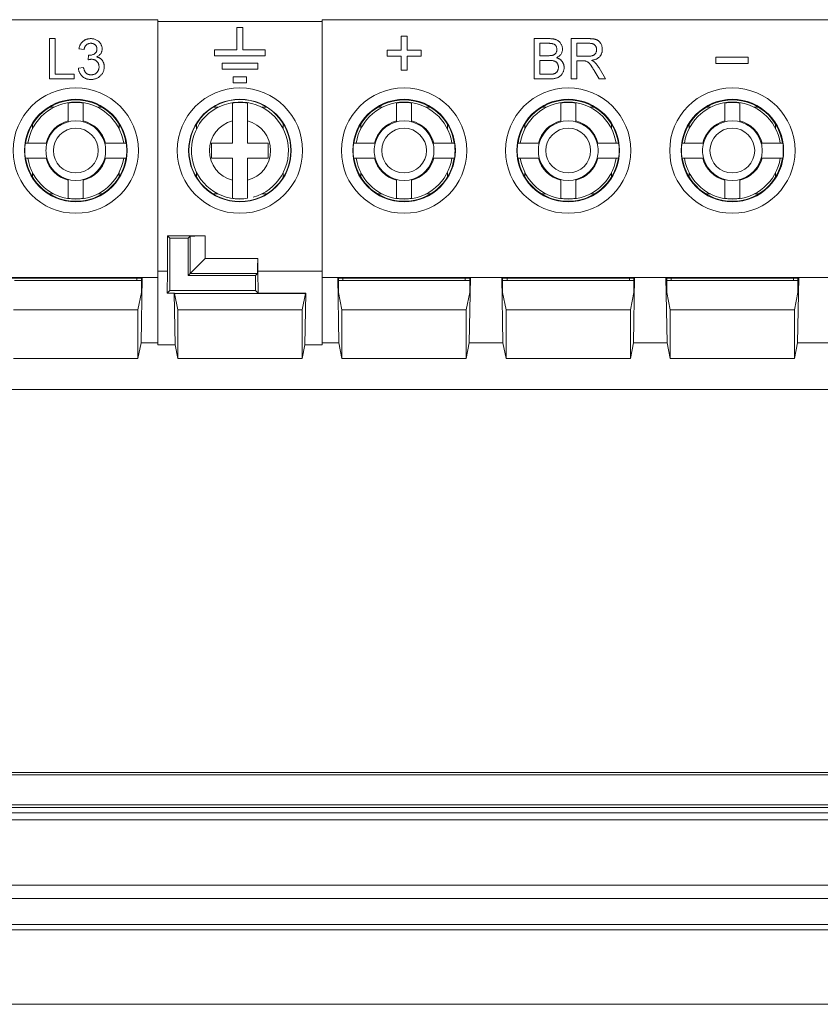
# Model space of a CAD drawing. Header units: millimetres. Extents: x 19 to 723, y 156 to 413.
# Tile 2 of 22: x 85 to 138, y 156 to 222. Entities that reach past the tile are written whole.
import ezdxf

# ---------------------------------------------------------------- set-up
doc = ezdxf.new("R2010")
doc.units = ezdxf.units.MM
doc.header["$LTSCALE"] = 2.5

msp = doc.modelspace()

# ---------------------------------------------------------------- linework, layer by layer
at = {"color": 7, "linetype": 'Continuous', "lineweight": 15}
for p, q in [((60.951, 222.282), (93.951, 222.282)), ((93.951, 222.282), (93.951, 205.013)), ((104.951, 222.282), (170.731, 222.282)), ((104.951, 222.282), (104.951, 205.013)), ((93.951, 222.155), (104.951, 222.155)), ((99.651, 221.763), (99.251, 221.763)), ((99.251, 221.763), (99.251, 220.263)), ((99.651, 220.263), (99.651, 221.763)), ((86.686, 218.313), (86.686, 221.013)), ((86.686, 221.013), (87.066, 221.013)), ((87.066, 221.013), (87.066, 218.625)), ((110.249, 221.185), (110.653, 221.185)), ((110.249, 220.243), (110.249, 221.185)), ((110.653, 221.185), (110.653, 220.243)), ((119.166, 218.313), (119.166, 221.013)), ((119.166, 221.013), (120.177, 221.013)), ((121.659, 218.313), (121.659, 221.013)), ((121.659, 221.013), (122.83, 221.013)), ((89.005, 220.286), (88.659, 220.321)), ((120.061, 220.701), (119.547, 220.701)), ((119.547, 220.701), (119.547, 219.871)), ((122.039, 220.701), (122.039, 219.836)), ((122.844, 220.701), (122.039, 220.701)), ((89.279, 219.594), (89.314, 219.905)), ((99.251, 220.263), (97.751, 220.263)), ((97.751, 220.263), (97.751, 219.863)), ((97.751, 219.863), (101.151, 219.863)), ((101.151, 220.263), (99.651, 220.263)), ((101.151, 219.863), (101.151, 220.263)), ((109.307, 220.243), (110.249, 220.243)), ((109.307, 219.839), (109.307, 220.243)), ((110.249, 219.839), (109.307, 219.839)), ((110.249, 218.896), (110.249, 219.839)), ((110.653, 220.243), (111.595, 220.243)), ((111.595, 219.839), (110.653, 219.839)), ((110.653, 219.839), (110.653, 218.896)), ((111.595, 220.243), (111.595, 219.839)), ((119.547, 219.871), (120.104, 219.871)), ((122.039, 219.836), (122.763, 219.836)), ((131.337, 219.358), (131.337, 219.768)), ((131.337, 219.768), (133.519, 219.768)), ((133.519, 219.768), (133.519, 219.358)), ((88.624, 219.04), (88.97, 219.075)), ((100.651, 219.363), (98.251, 219.363)), ((98.251, 219.363), (98.251, 218.963)), ((100.651, 218.963), (100.651, 219.363)), ((120.142, 219.559), (119.547, 219.559)), ((119.547, 219.559), (119.547, 218.625)), ((122.429, 219.525), (122.039, 219.525)), ((122.039, 219.525), (122.039, 218.313)), ((123.514, 219.058), (123.957, 218.313)), ((133.519, 219.358), (131.337, 219.358)), ((87.066, 218.625), (88.347, 218.625)), ((88.347, 218.625), (88.347, 218.313)), ((98.251, 218.963), (100.651, 218.963)), ((99.001, 218.463), (99.001, 218.063)), ((99.901, 218.463), (99.001, 218.463)), ((99.901, 218.063), (99.901, 218.463)), ((110.653, 218.896), (110.249, 218.896)), ((119.547, 218.625), (120.186, 218.625)), ((123.52, 218.313), (123.184, 218.883)), ((88.347, 218.313), (86.686, 218.313)), ((99.001, 218.063), (99.901, 218.063)), ((120.18, 218.313), (119.166, 218.313)), ((122.039, 218.313), (121.659, 218.313)), ((123.957, 218.313), (123.52, 218.313)), ((87.951, 215.5), (87.951, 215.45)), ((88.951, 215.5), (88.951, 215.45)), ((98.951, 215.5), (98.951, 214.012)), ((99.951, 215.5), (99.951, 214.012)), ((109.951, 215.5), (109.951, 215.45)), ((110.951, 215.5), (110.951, 215.45)), ((120.951, 215.5), (120.951, 215.45)), ((121.951, 215.5), (121.951, 215.45)), ((131.951, 215.5), (131.951, 215.45)), ((132.951, 215.5), (132.951, 215.45)), ((85.073, 214.013), (86.514, 214.013)), ((90.387, 214.013), (91.829, 214.013)), ((97.551, 214.012), (98.951, 214.012)), ((97.551, 214.012), (97.551, 213.012)), ((99.951, 214.012), (101.351, 214.012)), ((101.351, 214.012), (101.351, 213.012)), ((107.073, 214.013), (108.514, 214.013)), ((112.387, 214.013), (113.829, 214.013)), ((118.073, 214.013), (119.514, 214.013)), ((123.387, 214.013), (124.829, 214.013)), ((129.073, 214.013), (130.514, 214.013)), ((134.387, 214.013), (135.829, 214.013)), ((86.514, 213.013), (85.073, 213.013)), ((91.829, 213.013), (90.387, 213.013)), ((97.551, 213.012), (98.951, 213.012)), ((98.951, 213.012), (98.951, 211.524)), ((99.951, 213.012), (101.351, 213.012)), ((99.951, 213.012), (99.951, 211.524)), ((108.514, 213.013), (107.073, 213.013)), ((113.829, 213.013), (112.387, 213.013)), ((119.514, 213.013), (118.073, 213.013)), ((124.829, 213.013), (123.387, 213.013)), ((130.514, 213.013), (129.073, 213.013)), ((135.829, 213.013), (134.387, 213.013)), ((87.951, 211.577), (87.951, 211.524)), ((88.951, 211.577), (88.951, 211.524)), ((109.951, 211.577), (109.951, 211.524)), ((110.951, 211.577), (110.951, 211.524)), ((120.951, 211.577), (120.951, 211.524)), ((121.951, 211.577), (121.951, 211.524)), ((131.951, 211.577), (131.951, 211.524)), ((132.951, 211.577), (132.951, 211.524)), ((94.606, 207.797), (94.759, 207.643)), ((97.123, 207.797), (94.606, 207.797)), ((94.606, 205.427), (94.606, 207.797)), ((96.123, 207.78), (95.987, 207.643)), ((96.123, 205.28), (96.123, 207.78)), ((97.123, 207.797), (97.123, 206.279)), ((94.759, 207.643), (95.987, 207.643)), ((94.759, 207.643), (94.759, 204.149)), ((95.987, 207.643), (95.987, 205.143)), ((97.123, 206.279), (96.123, 205.28)), ((97.123, 206.279), (100.64, 206.279)), ((100.64, 206.279), (100.64, 205.427)), ((93.951, 205.427), (94.606, 205.427)), ((94.58, 203.97), (94.606, 205.427)), ((96.123, 205.28), (95.987, 205.143)), ((95.987, 205.143), (100.487, 205.143)), ((100.623, 205.28), (96.123, 205.28)), ((100.623, 205.28), (100.487, 205.143)), ((100.487, 204.149), (100.487, 205.143)), ((100.64, 205.427), (100.666, 203.97)), ((100.64, 205.427), (104.951, 205.427)), ((84.001, 205.013), (92.901, 205.013)), ((92.849, 204.961), (84.053, 204.961)), ((84.351, 204.812), (92.551, 204.812)), ((92.551, 204.812), (92.551, 204.961)), ((92.849, 204.812), (92.551, 204.812)), ((92.901, 205.013), (92.824, 200.63)), ((92.901, 205.013), (92.849, 204.961)), ((92.849, 204.013), (92.849, 204.961)), ((92.901, 205.013), (93.951, 205.013)), ((93.951, 205.013), (93.951, 200.63)), ((104.951, 205.013), (106.001, 205.013)), ((104.951, 200.63), (104.951, 205.013)), ((106.001, 205.013), (114.901, 205.013)), ((106.001, 205.013), (106.053, 204.961)), ((106.077, 200.63), (106.001, 205.013)), ((114.849, 204.961), (106.053, 204.961)), ((106.053, 204.961), (106.053, 204.013)), ((106.351, 204.812), (106.053, 204.812)), ((106.351, 204.812), (106.351, 204.961)), ((106.351, 204.812), (114.551, 204.812)), ((114.551, 204.812), (114.551, 204.961)), ((114.849, 204.812), (114.551, 204.812)), ((114.901, 205.013), (114.824, 200.63)), ((114.901, 205.013), (114.849, 204.961)), ((114.849, 204.013), (114.849, 204.961)), ((114.901, 205.013), (117.001, 205.013)), ((117.001, 205.013), (125.901, 205.013)), ((117.001, 205.013), (117.053, 204.961)), ((117.077, 200.63), (117.001, 205.013)), ((125.849, 204.961), (117.053, 204.961)), ((117.053, 204.961), (117.053, 204.013)), ((117.351, 204.812), (117.053, 204.812)), ((117.351, 204.812), (117.351, 204.961)), ((117.351, 204.812), (125.551, 204.812)), ((125.551, 204.812), (125.551, 204.961)), ((125.849, 204.812), (125.551, 204.812)), ((125.901, 205.013), (125.824, 200.63)), ((125.901, 205.013), (125.849, 204.961)), ((125.849, 204.013), (125.849, 204.961)), ((125.901, 205.013), (128.001, 205.013)), ((128.001, 205.013), (136.901, 205.013)), ((128.077, 200.63), (128.001, 205.013)), ((128.001, 205.013), (128.053, 204.961)), ((136.849, 204.961), (128.053, 204.961)), ((128.053, 204.961), (128.053, 204.013)), ((128.351, 204.812), (128.053, 204.812)), ((128.351, 204.812), (128.351, 204.961)), ((128.351, 204.812), (136.551, 204.812)), ((136.551, 204.812), (136.551, 204.961)), ((136.849, 204.812), (136.551, 204.812)), ((136.901, 205.013), (136.824, 200.63)), ((136.901, 205.013), (136.849, 204.961)), ((136.849, 204.013), (136.849, 204.961)), ((136.901, 205.013), (139.001, 205.013)), ((92.849, 204.013), (92.615, 202.841)), ((94.58, 203.97), (94.759, 204.149)), ((95.044, 203.97), (94.58, 203.97)), ((100.487, 204.149), (94.759, 204.149)), ((95.044, 203.97), (95.066, 203.948)), ((95.105, 200.494), (95.044, 203.97)), ((95.066, 203.948), (103.836, 203.948)), ((95.287, 202.841), (95.066, 203.948)), ((100.487, 204.149), (100.666, 203.97)), ((100.666, 203.97), (103.858, 203.97)), ((103.836, 203.948), (103.615, 202.841)), ((103.858, 203.97), (103.797, 200.494)), ((103.858, 203.97), (103.836, 203.948)), ((106.287, 202.841), (106.053, 204.013)), ((114.849, 204.013), (114.615, 202.841)), ((117.287, 202.841), (117.053, 204.013)), ((125.849, 204.013), (125.615, 202.841)), ((128.287, 202.841), (128.053, 204.013)), ((136.849, 204.013), (136.615, 202.841)), ((92.615, 202.841), (84.287, 202.841)), ((92.615, 199.578), (92.615, 202.841)), ((95.287, 202.841), (95.287, 199.578)), ((103.615, 202.841), (95.287, 202.841)), ((103.615, 199.578), (103.615, 202.841)), ((106.287, 202.841), (106.287, 199.578)), ((114.615, 202.841), (106.287, 202.841)), ((114.615, 199.578), (114.615, 202.841)), ((117.287, 202.841), (117.287, 199.578)), ((125.615, 202.841), (117.287, 202.841)), ((125.615, 199.578), (125.615, 202.841)), ((128.287, 202.841), (128.287, 199.578)), ((136.615, 202.841), (128.287, 202.841)), ((136.615, 199.578), (136.615, 202.841)), ((92.824, 200.63), (92.615, 199.578)), ((93.951, 200.63), (92.824, 200.63)), ((93.951, 200.63), (93.951, 200.494)), ((106.077, 200.63), (104.951, 200.63)), ((104.951, 200.494), (104.951, 200.63)), ((106.287, 199.578), (106.077, 200.63)), ((114.824, 200.63), (114.615, 199.578)), ((117.077, 200.63), (114.824, 200.63)), ((117.287, 199.578), (117.077, 200.63)), ((125.824, 200.63), (125.615, 199.578)), ((128.077, 200.63), (125.824, 200.63)), ((128.287, 199.578), (128.077, 200.63)), ((136.824, 200.63), (136.615, 199.578)), ((139.077, 200.63), (136.824, 200.63)), ((95.105, 200.494), (93.951, 200.494)), ((95.287, 199.578), (95.105, 200.494)), ((103.797, 200.494), (103.615, 199.578)), ((104.951, 200.494), (103.797, 200.494)), ((92.615, 199.578), (84.287, 199.578)), ((103.615, 199.578), (95.287, 199.578)), ((114.615, 199.578), (106.287, 199.578)), ((125.615, 199.578), (117.287, 199.578)), ((136.615, 199.578), (128.287, 199.578)), ((44.219, 197.513), (181.727, 197.513)), ((62.769, 171.705), (163.177, 171.705)), ((163.137, 171.851), (62.809, 171.851)), ((62.25, 169.51), (163.696, 169.51)), ((163.177, 169.686), (62.769, 169.686)), ((163.696, 169.148), (62.25, 169.148)), ((163.113, 168.684), (62.833, 168.684)), ((39.908, 164.306), (186.038, 164.306)), ((57.973, 163.42), (167.973, 163.42)), ((167.973, 161.674), (57.973, 161.674)), ((37.288, 161.325), (188.658, 161.325)), ((23.973, 156.325), (112.973, 156.325)), ((112.973, 156.325), (201.973, 156.325))]:
    msp.add_line(p, q, dxfattribs=at)
at = {"color": 106, "linetype": 'Continuous', "lineweight": 15}
for p, q in [((86.984, 216.412), (86.679, 216.412)), ((90.223, 216.412), (89.918, 216.412)), ((97.984, 216.412), (97.646, 216.412)), ((101.256, 216.412), (100.918, 216.412)), ((108.984, 216.412), (108.679, 216.412)), ((112.223, 216.412), (111.918, 216.412)), ((119.984, 216.412), (119.679, 216.412)), ((123.223, 216.412), (122.918, 216.412)), ((130.984, 216.412), (130.679, 216.412)), ((134.223, 216.412), (133.918, 216.412)), ((85.551, 215.283), (85.551, 214.979)), ((91.351, 214.979), (91.351, 215.283)), ((96.551, 215.317), (96.551, 214.979)), ((102.351, 214.979), (102.351, 215.317)), ((107.551, 215.283), (107.551, 214.979)), ((113.351, 214.979), (113.351, 215.283)), ((118.551, 215.283), (118.551, 214.979)), ((124.351, 214.979), (124.351, 215.283)), ((129.551, 215.283), (129.551, 214.979)), ((135.351, 214.979), (135.351, 215.283)), ((85.551, 212.045), (85.551, 211.743)), ((91.351, 211.743), (91.351, 212.045)), ((96.551, 212.045), (96.551, 211.709)), ((102.351, 211.709), (102.351, 212.045)), ((107.551, 212.045), (107.551, 211.743)), ((113.351, 211.743), (113.351, 212.045)), ((118.551, 212.045), (118.551, 211.743)), ((124.351, 211.743), (124.351, 212.045)), ((129.551, 212.045), (129.551, 211.743)), ((135.351, 211.743), (135.351, 212.045)), ((86.683, 210.612), (86.984, 210.612)), ((89.918, 210.612), (90.219, 210.612)), ((97.649, 210.612), (97.984, 210.612)), ((100.918, 210.612), (101.253, 210.612)), ((108.683, 210.612), (108.984, 210.612)), ((111.918, 210.612), (112.219, 210.612)), ((119.683, 210.612), (119.984, 210.612)), ((122.918, 210.612), (123.219, 210.612)), ((130.683, 210.612), (130.984, 210.612)), ((133.918, 210.612), (134.219, 210.612))]:
    msp.add_line(p, q, dxfattribs=at)
at = {"color": 7, "linetype": 'Continuous', "lineweight": 15}
for centre, radius in [((88.451, 213.513), 4.2), ((99.451, 213.513), 4.2), ((110.451, 213.513), 4.2), ((121.451, 213.513), 4.2), ((132.451, 213.513), 4.2), ((88.451, 213.513), 3.437), ((99.451, 213.513), 3.437), ((99.451, 213.513), 3.415), ((110.451, 213.513), 3.437), ((121.451, 213.513), 3.437), ((132.451, 213.513), 3.437), ((88.451, 213.513), 1.5), ((110.451, 213.513), 1.5), ((121.451, 213.513), 1.5), ((132.451, 213.513), 1.5)]:
    msp.add_circle(centre, radius, dxfattribs=at)
for centre, radius, start, end in [((88.451, 213.513), 3.398, 8.46245, 171.53755), ((88.451, 213.512), 3.25, 8.8698, 171.1302), ((88.451, 213.512), 3.233, 81.1038, 98.8962), ((99.451, 213.512), 3.25, 285.64977, 270), ((99.451, 213.512), 3.233, 81.1038, 98.8962), ((110.451, 213.513), 3.398, 8.46245, 171.53755), ((110.451, 213.512), 3.25, 8.8698, 171.1302), ((110.451, 213.512), 3.233, 81.1038, 98.8962), ((121.451, 213.513), 3.398, 8.46245, 171.53755), ((121.451, 213.512), 3.25, 8.8698, 171.1302), ((121.451, 213.512), 3.233, 81.1038, 98.8962), ((132.451, 213.513), 3.398, 8.46245, 171.53755), ((132.451, 213.512), 3.25, 8.8698, 171.1302), ((132.451, 213.512), 3.233, 81.1038, 98.8962), ((88.451, 213.513), 2, 14.47751, 165.52249), ((99.451, 213.512), 2.05, 104.11698, 255.88302), ((99.451, 213.512), 2.05, 284.11698, 75.88302), ((110.451, 213.513), 2, 14.47751, 165.52249), ((121.451, 213.513), 2, 14.47751, 165.52249), ((132.451, 213.513), 2, 14.47751, 165.52249), ((88.451, 213.513), 3.415, 171.58112, 188.41888), ((88.451, 213.513), 2, 165.52249, 194.47751), ((88.451, 213.513), 2, 345.52249, 14.47751), ((88.451, 213.513), 3.415, 351.58112, 8.41888), ((110.451, 213.513), 3.415, 171.58112, 188.41888), ((110.451, 213.513), 2, 165.52249, 194.47751), ((110.451, 213.513), 2, 345.52249, 14.47751), ((110.451, 213.513), 3.415, 351.58112, 8.41888), ((121.451, 213.513), 3.415, 171.58112, 188.41888), ((121.451, 213.513), 2, 165.52249, 194.47751), ((121.451, 213.513), 2, 345.52249, 14.47751), ((121.451, 213.513), 3.415, 351.58112, 8.41888), ((132.451, 213.513), 3.415, 171.58112, 188.41888), ((132.451, 213.513), 2, 165.52249, 194.47751), ((132.451, 213.513), 2, 345.52249, 14.47751), ((132.451, 213.513), 3.415, 351.58112, 8.41888), ((88.451, 213.513), 3.398, 188.46245, 351.53755), ((88.451, 213.512), 3.25, 188.82997, 270), ((88.451, 213.513), 2, 194.47751, 345.52249), ((88.451, 213.512), 3.25, 270, 351.17003), ((110.451, 213.513), 3.398, 188.46245, 351.53755), ((110.451, 213.512), 3.25, 188.82997, 270), ((110.451, 213.513), 2, 194.47751, 345.52249), ((110.451, 213.512), 3.25, 270, 351.17003), ((121.451, 213.513), 3.398, 188.46245, 351.53755), ((121.451, 213.512), 3.25, 188.82997, 270), ((121.451, 213.513), 2, 194.47751, 345.52249), ((121.451, 213.512), 3.25, 270, 351.17003), ((132.451, 213.513), 3.398, 188.46245, 351.53755), ((132.451, 213.512), 3.25, 188.82997, 270), ((132.451, 213.513), 2, 194.47751, 345.52249), ((132.451, 213.512), 3.25, 270, 351.17003), ((88.451, 213.512), 3.233, 261.1038, 278.8962), ((99.451, 213.512), 3.233, 261.1038, 278.8962), ((110.451, 213.512), 3.233, 261.1038, 278.8962), ((121.451, 213.512), 3.233, 261.1038, 278.8962), ((132.451, 213.512), 3.233, 261.1038, 278.8962)]:
    msp.add_arc(centre, radius, start, end, dxfattribs=at)
at = {"color": 106, "linetype": 'Continuous', "lineweight": 15}
for centre, start, end in [((88.451, 213.512), 104.11698, 165.85085), ((88.451, 213.512), 14.14915, 75.88302), ((110.451, 213.512), 104.11698, 165.85085), ((110.451, 213.512), 14.14915, 75.88302), ((121.451, 213.512), 104.11698, 165.85085), ((121.451, 213.512), 14.14915, 75.88302), ((132.451, 213.512), 104.11698, 165.85085), ((132.451, 213.512), 14.14915, 75.88302), ((88.451, 213.512), 194.08482, 255.88302), ((88.451, 213.512), 284.11698, 345.91518), ((110.451, 213.512), 194.08482, 255.88302), ((110.451, 213.512), 284.11698, 345.91518), ((121.451, 213.512), 194.08482, 255.88302), ((121.451, 213.512), 284.11698, 345.91518), ((132.451, 213.512), 194.08482, 255.88302), ((132.451, 213.512), 284.11698, 345.91518)]:
    msp.add_arc(centre, 2.05, start, end, dxfattribs=at)
at = {"color": 7, "linetype": 'Continuous', "lineweight": 15}
for centre, major_axis, start_param, end_param in [((97.123, 207.779), (1, 0), 1.570796, 3.124139), ((100.623, 206.279), (0, 1), 3.159046, 4.712389)]:
    msp.add_ellipse(centre, major_axis=major_axis, ratio=0.017455, start_param=start_param, end_param=end_param, dxfattribs=at)
for points, knots in [([(88.659, 220.321), (88.664, 220.347), (88.675, 220.4), (88.696, 220.476), (88.723, 220.547), (88.754, 220.613), (88.79, 220.675), (88.831, 220.732), (88.876, 220.785), (88.926, 220.833), (88.98, 220.875), (89.038, 220.912), (89.098, 220.943), (89.162, 220.969), (89.229, 220.989), (89.3, 221.003), (89.373, 221.012), (89.423, 221.013), (89.448, 221.013)], [0, 0, 0, 0, 0.071036, 0.139343, 0.204958, 0.268332, 0.330129, 0.390664, 0.450861, 0.510587, 0.570374, 0.629455, 0.687994, 0.747581, 0.807839, 0.870034, 0.93381, 1, 1, 1, 1]), ([(89.448, 221.013), (89.484, 221.012), (89.553, 221.01), (89.655, 220.992), (89.752, 220.963), (89.844, 220.922), (89.929, 220.872), (90.005, 220.813), (90.069, 220.745), (90.122, 220.668), (90.164, 220.587), (90.195, 220.503), (90.213, 220.415), (90.215, 220.356), (90.216, 220.327)], [0, 0, 0, 0, 0.092054, 0.181008, 0.26913, 0.357137, 0.443549, 0.526433, 0.607453, 0.688385, 0.767854, 0.845531, 0.922529, 1, 1, 1, 1]), ([(120.177, 221.013), (120.202, 221.013), (120.251, 221.013), (120.323, 221.008), (120.39, 221.002), (120.454, 220.993), (120.514, 220.981), (120.571, 220.967), (120.623, 220.95), (120.687, 220.924), (120.761, 220.885), (120.84, 220.826), (120.909, 220.756), (120.966, 220.675), (121.012, 220.589), (121.045, 220.499), (121.067, 220.407), (121.069, 220.344), (121.07, 220.313)], [0, 0, 0, 0, 0.058732, 0.114603, 0.167657, 0.217967, 0.265775, 0.311171, 0.353792, 0.394745, 0.472806, 0.549192, 0.62478, 0.702625, 0.779741, 0.854063, 0.927155, 1, 1, 1, 1]), ([(122.83, 221.013), (122.858, 221.013), (122.911, 221.012), (122.989, 221.009), (123.061, 221.003), (123.128, 220.996), (123.19, 220.986), (123.247, 220.973), (123.3, 220.959), (123.347, 220.942), (123.391, 220.923), (123.431, 220.899), (123.471, 220.873), (123.507, 220.842), (123.541, 220.808), (123.573, 220.771), (123.603, 220.731), (123.639, 220.672), (123.678, 220.595), (123.711, 220.496), (123.732, 220.392), (123.734, 220.321), (123.736, 220.285)], [0, 0, 0, 0, 0.062113, 0.120212, 0.174385, 0.225444, 0.272358, 0.316388, 0.356869, 0.393978, 0.429589, 0.464683, 0.500036, 0.535483, 0.571363, 0.607909, 0.645662, 0.684517, 0.762579, 0.840497, 0.919073, 1, 1, 1, 1]), ([(89.459, 220.701), (89.43, 220.7), (89.374, 220.698), (89.294, 220.678), (89.222, 220.645), (89.168, 220.607), (89.13, 220.57), (89.104, 220.539), (89.08, 220.505), (89.06, 220.468), (89.042, 220.427), (89.026, 220.383), (89.014, 220.336), (89.008, 220.303), (89.005, 220.286)], [0, 0, 0, 0, 0.127797, 0.246795, 0.362284, 0.477652, 0.536237, 0.59559, 0.656344, 0.719085, 0.784349, 0.852876, 0.924551, 1, 1, 1, 1]), ([(89.364, 219.902), (89.396, 219.903), (89.458, 219.905), (89.549, 219.925), (89.636, 219.956), (89.702, 219.993), (89.752, 220.028), (89.783, 220.06), (89.811, 220.093), (89.832, 220.132), (89.85, 220.173), (89.861, 220.217), (89.869, 220.265), (89.87, 220.298), (89.87, 220.315)], [0, 0, 0, 0, 0.129789, 0.254605, 0.378435, 0.50292, 0.565018, 0.624848, 0.683448, 0.742765, 0.802757, 0.86522, 0.930779, 1, 1, 1, 1]), ([(89.87, 220.315), (89.87, 220.329), (89.869, 220.356), (89.864, 220.395), (89.855, 220.432), (89.842, 220.468), (89.826, 220.502), (89.806, 220.534), (89.783, 220.564), (89.755, 220.592), (89.726, 220.618), (89.694, 220.64), (89.66, 220.66), (89.624, 220.674), (89.585, 220.687), (89.545, 220.695), (89.503, 220.701), (89.474, 220.701), (89.459, 220.701)], [0, 0, 0, 0, 0.065093, 0.127304, 0.188122, 0.247131, 0.306077, 0.365678, 0.426103, 0.487841, 0.550317, 0.611805, 0.672737, 0.734883, 0.79768, 0.862475, 0.929775, 1, 1, 1, 1]), ([(90.216, 220.327), (90.215, 220.299), (90.213, 220.243), (90.195, 220.162), (90.165, 220.086), (90.125, 220.013), (90.073, 219.946), (90.008, 219.886), (89.933, 219.833), (89.877, 219.805), (89.848, 219.791)], [0, 0, 0, 0, 0.121951, 0.240787, 0.35855, 0.479066, 0.601519, 0.727551, 0.859932, 1, 1, 1, 1]), ([(120.689, 220.28), (120.689, 220.302), (120.687, 220.345), (120.676, 220.408), (120.656, 220.467), (120.629, 220.521), (120.595, 220.569), (120.555, 220.61), (120.506, 220.641), (120.461, 220.661), (120.42, 220.673), (120.384, 220.68), (120.343, 220.687), (120.296, 220.692), (120.245, 220.696), (120.188, 220.7), (120.126, 220.701), (120.084, 220.701), (120.061, 220.701)], [0, 0, 0, 0, 0.076011, 0.148136, 0.217788, 0.286768, 0.354043, 0.418611, 0.483636, 0.55023, 0.586928, 0.629158, 0.677238, 0.730043, 0.788863, 0.85375, 0.92411, 1, 1, 1, 1]), ([(121.07, 220.313), (121.069, 220.284), (121.066, 220.227), (121.046, 220.142), (121.015, 220.059), (120.97, 219.98), (120.914, 219.906), (120.843, 219.84), (120.76, 219.78), (120.697, 219.749), (120.665, 219.732)], [0, 0, 0, 0, 0.115843, 0.230569, 0.347355, 0.468253, 0.592303, 0.71997, 0.8556, 1, 1, 1, 1]), ([(123.355, 220.277), (123.354, 220.292), (123.353, 220.322), (123.348, 220.365), (123.338, 220.407), (123.325, 220.446), (123.307, 220.483), (123.286, 220.519), (123.261, 220.552), (123.232, 220.583), (123.199, 220.611), (123.162, 220.635), (123.12, 220.656), (123.073, 220.673), (123.022, 220.686), (122.967, 220.695), (122.907, 220.701), (122.866, 220.701), (122.844, 220.701)], [0, 0, 0, 0, 0.060326, 0.11816, 0.174187, 0.229539, 0.28345, 0.337827, 0.392632, 0.448466, 0.505965, 0.565059, 0.626654, 0.692232, 0.761131, 0.83531, 0.915326, 1, 1, 1, 1]), ([(89.314, 219.905), (89.324, 219.904), (89.34, 219.902), (89.357, 219.902), (89.364, 219.902)], [0, 0, 0, 0, 0.566041, 1, 1, 1, 1]), ([(89.848, 219.791), (89.867, 219.786), (89.905, 219.777), (89.96, 219.757), (90.011, 219.734), (90.06, 219.707), (90.105, 219.676), (90.147, 219.642), (90.185, 219.603), (90.22, 219.562), (90.252, 219.517), (90.279, 219.469), (90.303, 219.419), (90.322, 219.365), (90.337, 219.309), (90.347, 219.25), (90.354, 219.189), (90.354, 219.147), (90.355, 219.125)], [0, 0, 0, 0, 0.065828, 0.128938, 0.190858, 0.251186, 0.310974, 0.37005, 0.429672, 0.489507, 0.549975, 0.610075, 0.670915, 0.732909, 0.796711, 0.861825, 0.929892, 1, 1, 1, 1]), ([(120.104, 219.871), (120.122, 219.871), (120.157, 219.871), (120.207, 219.873), (120.254, 219.875), (120.296, 219.879), (120.335, 219.883), (120.37, 219.888), (120.401, 219.894), (120.419, 219.9), (120.428, 219.903)], [0, 0, 0, 0, 0.16698, 0.320807, 0.463135, 0.594248, 0.712367, 0.819455, 0.915752, 1, 1, 1, 1]), ([(120.428, 219.903), (120.449, 219.91), (120.489, 219.924), (120.542, 219.956), (120.588, 219.994), (120.625, 220.039), (120.654, 220.09), (120.675, 220.148), (120.687, 220.212), (120.689, 220.256), (120.689, 220.28)], [0, 0, 0, 0, 0.132377, 0.255195, 0.373722, 0.490011, 0.607812, 0.73111, 0.859997, 1, 1, 1, 1]), ([(120.665, 219.732), (120.685, 219.726), (120.724, 219.714), (120.78, 219.691), (120.833, 219.666), (120.882, 219.637), (120.928, 219.605), (120.97, 219.57), (121.008, 219.532), (121.043, 219.49), (121.073, 219.447), (121.101, 219.401), (121.123, 219.353), (121.142, 219.304), (121.156, 219.252), (121.167, 219.199), (121.173, 219.143), (121.174, 219.106), (121.174, 219.086)], [0, 0, 0, 0, 0.0704642, 0.137957, 0.2035786, 0.2676917, 0.3301859, 0.3915338, 0.4526638, 0.5131538, 0.5734536, 0.6329676, 0.6923319, 0.7514742, 0.8121874, 0.8729617, 0.9354203, 1, 1, 1, 1]), ([(122.763, 219.836), (122.799, 219.837), (122.867, 219.838), (122.961, 219.847), (123.042, 219.861), (123.111, 219.882), (123.168, 219.911), (123.218, 219.947), (123.259, 219.991), (123.294, 220.041), (123.321, 220.097), (123.34, 220.155), (123.353, 220.215), (123.354, 220.256), (123.355, 220.277)], [0, 0, 0, 0, 0.12886, 0.240892, 0.338044, 0.42012, 0.494058, 0.566095, 0.636805, 0.709148, 0.781942, 0.854285, 0.92617, 1, 1, 1, 1]), ([(123.736, 220.285), (123.735, 220.262), (123.734, 220.216), (123.726, 220.149), (123.712, 220.085), (123.693, 220.023), (123.668, 219.965), (123.638, 219.909), (123.602, 219.856), (123.561, 219.806), (123.514, 219.759), (123.461, 219.717), (123.402, 219.679), (123.337, 219.647), (123.266, 219.617), (123.189, 219.593), (123.107, 219.574), (123.049, 219.564), (123.019, 219.559)], [0, 0, 0, 0, 0.061413, 0.121295, 0.179224, 0.235938, 0.292217, 0.348197, 0.404445, 0.462026, 0.520334, 0.580383, 0.641826, 0.706363, 0.773851, 0.845266, 0.920155, 1, 1, 1, 1]), ([(89.464, 218.278), (89.436, 218.279), (89.38, 218.28), (89.298, 218.291), (89.22, 218.306), (89.146, 218.33), (89.075, 218.36), (89.008, 218.397), (88.945, 218.44), (88.886, 218.49), (88.831, 218.544), (88.783, 218.604), (88.741, 218.667), (88.704, 218.734), (88.675, 218.805), (88.652, 218.88), (88.634, 218.958), (88.627, 219.012), (88.624, 219.04)], [0, 0, 0, 0, 0.067794, 0.133464, 0.196934, 0.258481, 0.319787, 0.380431, 0.44099, 0.502867, 0.564806, 0.625526, 0.685604, 0.746041, 0.807347, 0.869717, 0.93379, 1, 1, 1, 1]), ([(88.97, 219.075), (88.975, 219.054), (88.984, 219.014), (89.001, 218.956), (89.019, 218.902), (89.042, 218.854), (89.064, 218.809), (89.089, 218.77), (89.117, 218.734), (89.147, 218.703), (89.179, 218.676), (89.214, 218.653), (89.251, 218.633), (89.292, 218.618), (89.334, 218.605), (89.379, 218.596), (89.427, 218.591), (89.46, 218.59), (89.476, 218.59)], [0, 0, 0, 0, 0.0825665, 0.15976, 0.2331545, 0.3013563, 0.365752, 0.4264372, 0.4841853, 0.5395492, 0.5931556, 0.6470483, 0.7014464, 0.7569997, 0.8138396, 0.873058, 0.9349626, 1, 1, 1, 1]), ([(89.502, 219.631), (89.487, 219.63), (89.453, 219.629), (89.4, 219.621), (89.341, 219.61), (89.3, 219.599), (89.279, 219.594)], [0, 0, 0, 0, 0.2094026, 0.444401, 0.7082721, 1, 1, 1, 1]), ([(90.355, 219.125), (90.354, 219.096), (90.353, 219.039), (90.341, 218.955), (90.321, 218.875), (90.293, 218.798), (90.258, 218.723), (90.213, 218.653), (90.162, 218.586), (90.103, 218.523), (90.039, 218.466), (89.969, 218.416), (89.895, 218.373), (89.817, 218.339), (89.735, 218.311), (89.648, 218.292), (89.558, 218.281), (89.496, 218.279), (89.464, 218.278)], [0, 0, 0, 0, 0.063503, 0.124805, 0.18492, 0.244376, 0.303775, 0.364133, 0.425376, 0.488388, 0.551743, 0.61386, 0.67564, 0.737737, 0.800417, 0.864658, 0.930985, 1, 1, 1, 1]), ([(89.476, 218.59), (89.496, 218.59), (89.535, 218.591), (89.591, 218.599), (89.644, 218.61), (89.694, 218.628), (89.741, 218.65), (89.785, 218.676), (89.826, 218.708), (89.864, 218.744), (89.898, 218.784), (89.928, 218.826), (89.953, 218.871), (89.973, 218.918), (89.989, 218.967), (90, 219.019), (90.008, 219.073), (90.008, 219.109), (90.009, 219.128)], [0, 0, 0, 0, 0.0694611, 0.1356577, 0.1996202, 0.2616514, 0.3220529, 0.3823402, 0.4432232, 0.50493, 0.5668205, 0.6276001, 0.6874756, 0.7473511, 0.8081742, 0.8701334, 0.9337208, 1, 1, 1, 1]), ([(90.009, 219.128), (90.008, 219.146), (90.007, 219.181), (90.001, 219.232), (89.99, 219.281), (89.974, 219.327), (89.954, 219.371), (89.929, 219.413), (89.9, 219.452), (89.866, 219.489), (89.83, 219.522), (89.79, 219.551), (89.748, 219.576), (89.704, 219.596), (89.657, 219.611), (89.608, 219.623), (89.556, 219.629), (89.52, 219.63), (89.502, 219.631)], [0, 0, 0, 0, 0.067051, 0.13118, 0.193722, 0.254499, 0.314763, 0.375117, 0.436023, 0.498297, 0.560571, 0.621619, 0.681973, 0.742853, 0.804272, 0.867473, 0.932273, 1, 1, 1, 1]), ([(120.793, 219.092), (120.793, 219.116), (120.791, 219.164), (120.777, 219.234), (120.754, 219.298), (120.722, 219.356), (120.683, 219.409), (120.635, 219.453), (120.58, 219.489), (120.516, 219.516), (120.442, 219.536), (120.355, 219.549), (120.253, 219.558), (120.181, 219.559), (120.142, 219.559)], [0, 0, 0, 0, 0.0801399, 0.156281, 0.229406, 0.3017987, 0.3727429, 0.4426676, 0.513321, 0.5865477, 0.6683225, 0.7636766, 0.8740808, 1, 1, 1, 1]), ([(121.174, 219.086), (121.173, 219.056), (121.171, 218.995), (121.156, 218.905), (121.131, 218.819), (121.097, 218.738), (121.056, 218.663), (121.009, 218.595), (120.958, 218.537), (120.901, 218.488), (120.838, 218.446), (120.768, 218.411), (120.692, 218.38), (120.607, 218.356), (120.514, 218.336), (120.411, 218.323), (120.299, 218.314), (120.221, 218.313), (120.18, 218.313)], [0, 0, 0, 0, 0.064255, 0.12736, 0.189472, 0.251721, 0.312027, 0.368675, 0.422681, 0.47406, 0.525774, 0.579622, 0.637375, 0.6984, 0.764357, 0.836315, 0.914678, 1, 1, 1, 1]), ([(120.417, 218.638), (120.436, 218.642), (120.472, 218.649), (120.524, 218.666), (120.571, 218.686), (120.613, 218.711), (120.652, 218.74), (120.686, 218.775), (120.717, 218.816), (120.744, 218.863), (120.766, 218.914), (120.782, 218.97), (120.791, 219.03), (120.793, 219.071), (120.793, 219.092)], [0, 0, 0, 0, 0.088971, 0.172271, 0.250312, 0.324655, 0.397844, 0.473301, 0.551826, 0.634749, 0.721766, 0.810393, 0.903175, 1, 1, 1, 1]), ([(122.617, 219.512), (122.606, 219.514), (122.581, 219.519), (122.539, 219.522), (122.487, 219.525), (122.45, 219.525), (122.429, 219.525)], [0, 0, 0, 0, 0.177495, 0.405226, 0.678388, 1, 1, 1, 1]), ([(123.184, 218.883), (123.172, 218.903), (123.148, 218.942), (123.115, 218.998), (123.081, 219.051), (123.051, 219.1), (123.021, 219.145), (122.993, 219.186), (122.967, 219.225), (122.935, 219.269), (122.897, 219.319), (122.853, 219.369), (122.812, 219.41), (122.761, 219.45), (122.697, 219.487), (122.643, 219.504), (122.617, 219.512)], [0, 0, 0, 0, 0.080781, 0.156541, 0.227935, 0.29431, 0.356868, 0.414759, 0.467641, 0.516748, 0.60473, 0.681571, 0.74811, 0.804941, 0.905406, 1, 1, 1, 1]), ([(123.019, 219.559), (123.041, 219.548), (123.083, 219.527), (123.14, 219.495), (123.188, 219.461), (123.216, 219.437), (123.229, 219.426)], [0, 0, 0, 0, 0.293076, 0.556562, 0.791914, 1, 1, 1, 1]), ([(123.229, 219.426), (123.255, 219.401), (123.307, 219.35), (123.379, 219.262), (123.449, 219.165), (123.492, 219.095), (123.514, 219.058)], [0, 0, 0, 0, 0.229528, 0.471466, 0.728186, 1, 1, 1, 1]), ([(120.186, 218.625), (120.211, 218.625), (120.258, 218.625), (120.322, 218.627), (120.374, 218.631), (120.404, 218.636), (120.417, 218.638)], [0, 0, 0, 0, 0.329395, 0.60519, 0.827887, 1, 1, 1, 1]), ([(87.951, 216.706), (87.951, 216.685), (87.951, 216.638), (87.951, 216.461), (87.951, 216.176), (87.951, 215.829), (87.951, 215.597), (87.951, 215.5)], [0, 0, 0, 0, 0.161789, 0.349751, 0.589573, 0.829267, 1, 1, 1, 1]), ([(88.951, 216.706), (88.951, 216.685), (88.951, 216.638), (88.951, 216.461), (88.951, 216.176), (88.951, 215.829), (88.951, 215.597), (88.951, 215.5)], [0, 0, 0, 0, 0.161789, 0.349751, 0.589573, 0.829267, 1, 1, 1, 1]), ([(98.951, 216.706), (98.951, 216.685), (98.951, 216.638), (98.951, 216.461), (98.951, 216.176), (98.951, 215.829), (98.951, 215.597), (98.951, 215.5)], [0, 0, 0, 0, 0.161789, 0.349751, 0.589573, 0.829267, 1, 1, 1, 1]), ([(99.951, 216.706), (99.951, 216.685), (99.951, 216.638), (99.951, 216.461), (99.951, 216.176), (99.951, 215.829), (99.951, 215.597), (99.951, 215.5)], [0, 0, 0, 0, 0.161789, 0.349751, 0.589573, 0.829267, 1, 1, 1, 1]), ([(109.951, 216.706), (109.951, 216.685), (109.951, 216.638), (109.951, 216.461), (109.951, 216.176), (109.951, 215.829), (109.951, 215.597), (109.951, 215.5)], [0, 0, 0, 0, 0.161789, 0.349751, 0.589573, 0.829267, 1, 1, 1, 1]), ([(110.951, 216.706), (110.951, 216.685), (110.951, 216.638), (110.951, 216.461), (110.951, 216.176), (110.951, 215.829), (110.951, 215.597), (110.951, 215.5)], [0, 0, 0, 0, 0.161789, 0.349751, 0.589573, 0.829267, 1, 1, 1, 1]), ([(120.951, 216.706), (120.951, 216.685), (120.951, 216.638), (120.951, 216.461), (120.951, 216.176), (120.951, 215.829), (120.951, 215.597), (120.951, 215.5)], [0, 0, 0, 0, 0.161789, 0.349751, 0.589573, 0.829267, 1, 1, 1, 1]), ([(121.951, 216.706), (121.951, 216.685), (121.951, 216.638), (121.951, 216.461), (121.951, 216.176), (121.951, 215.829), (121.951, 215.597), (121.951, 215.5)], [0, 0, 0, 0, 0.161789, 0.349751, 0.589573, 0.829267, 1, 1, 1, 1]), ([(131.951, 216.706), (131.951, 216.685), (131.951, 216.638), (131.951, 216.461), (131.951, 216.176), (131.951, 215.829), (131.951, 215.597), (131.951, 215.5)], [0, 0, 0, 0, 0.161789, 0.349751, 0.589573, 0.829267, 1, 1, 1, 1]), ([(132.951, 216.706), (132.951, 216.685), (132.951, 216.638), (132.951, 216.461), (132.951, 216.176), (132.951, 215.829), (132.951, 215.597), (132.951, 215.5)], [0, 0, 0, 0, 0.161789, 0.349751, 0.589573, 0.829267, 1, 1, 1, 1]), ([(87.951, 211.524), (87.951, 211.42), (87.951, 211.173), (87.951, 210.815), (87.951, 210.512), (87.951, 210.364), (87.951, 210.327), (87.951, 210.318)], [0, 0, 0, 0, 0.183932, 0.434885, 0.678129, 0.916675, 1, 1, 1, 1]), ([(88.951, 211.524), (88.951, 211.42), (88.951, 211.173), (88.951, 210.815), (88.951, 210.512), (88.951, 210.364), (88.951, 210.327), (88.951, 210.318)], [0, 0, 0, 0, 0.183932, 0.434885, 0.678129, 0.916675, 1, 1, 1, 1]), ([(98.951, 211.524), (98.951, 211.42), (98.951, 211.173), (98.951, 210.815), (98.951, 210.512), (98.951, 210.364), (98.951, 210.327), (98.951, 210.318)], [0, 0, 0, 0, 0.183932, 0.434885, 0.678129, 0.916675, 1, 1, 1, 1]), ([(99.951, 211.524), (99.951, 211.42), (99.951, 211.173), (99.951, 210.815), (99.951, 210.512), (99.951, 210.364), (99.951, 210.327), (99.951, 210.318)], [0, 0, 0, 0, 0.183932, 0.434885, 0.678129, 0.916675, 1, 1, 1, 1]), ([(109.951, 211.524), (109.951, 211.42), (109.951, 211.173), (109.951, 210.815), (109.951, 210.512), (109.951, 210.364), (109.951, 210.327), (109.951, 210.318)], [0, 0, 0, 0, 0.183932, 0.434885, 0.678129, 0.916675, 1, 1, 1, 1]), ([(110.951, 211.524), (110.951, 211.42), (110.951, 211.173), (110.951, 210.815), (110.951, 210.512), (110.951, 210.364), (110.951, 210.327), (110.951, 210.318)], [0, 0, 0, 0, 0.183932, 0.434885, 0.678129, 0.916675, 1, 1, 1, 1]), ([(120.951, 211.524), (120.951, 211.42), (120.951, 211.173), (120.951, 210.815), (120.951, 210.512), (120.951, 210.364), (120.951, 210.327), (120.951, 210.318)], [0, 0, 0, 0, 0.183932, 0.434885, 0.678129, 0.916675, 1, 1, 1, 1]), ([(121.951, 211.524), (121.951, 211.42), (121.951, 211.173), (121.951, 210.815), (121.951, 210.512), (121.951, 210.364), (121.951, 210.327), (121.951, 210.318)], [0, 0, 0, 0, 0.183932, 0.434885, 0.678129, 0.916675, 1, 1, 1, 1]), ([(131.951, 211.524), (131.951, 211.42), (131.951, 211.173), (131.951, 210.815), (131.951, 210.512), (131.951, 210.364), (131.951, 210.327), (131.951, 210.318)], [0, 0, 0, 0, 0.183932, 0.434885, 0.678129, 0.916675, 1, 1, 1, 1]), ([(132.951, 211.524), (132.951, 211.42), (132.951, 211.173), (132.951, 210.815), (132.951, 210.512), (132.951, 210.364), (132.951, 210.327), (132.951, 210.318)], [0, 0, 0, 0, 0.183932, 0.434885, 0.678129, 0.916675, 1, 1, 1, 1])]:
    msp.add_open_spline(points, degree=3, knots=knots, dxfattribs=at)

doc.saveas('drawing.dxf')
